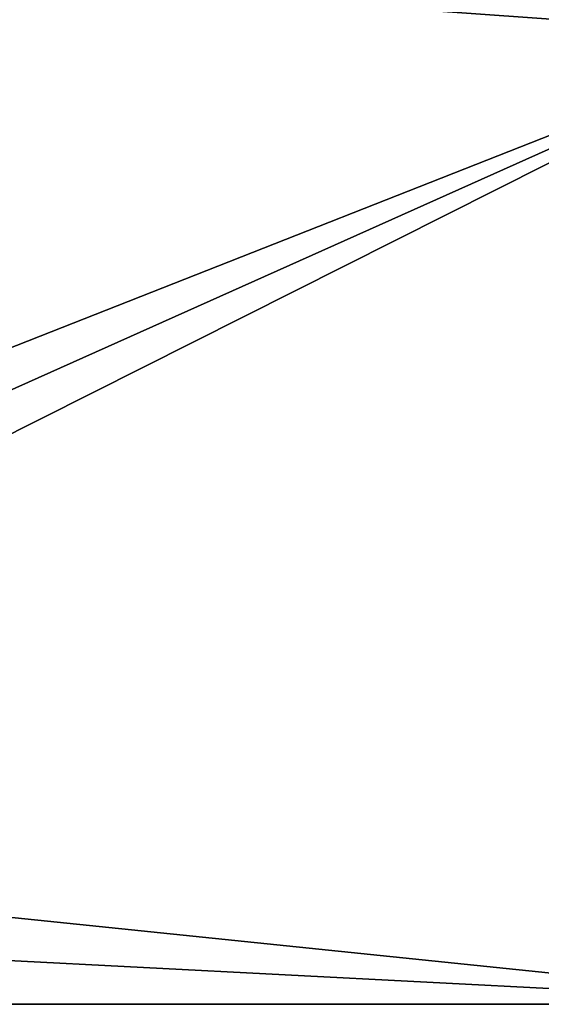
# Model space of a CAD drawing. Header units: millimetres. Extents: x -89 to 30, y -70 to 288.
# Tile 48 of 59: x 16.2 to 22.4, y 0.06 to 11.75. Entities that reach past the tile are written whole.
import ezdxf

# ---------------------------------------------------------------- set-up
doc = ezdxf.new("R2010")
doc.units = ezdxf.units.MM
doc.header["$LTSCALE"] = 81.481481
for name, color, linetype in [('87', 7, 'CONTINUOUS'), ('88', 7, 'CONTINUOUS'), ('91', 7, 'CONTINUOUS'), ('92', 7, 'CONTINUOUS')]:
    doc.layers.add(name, color=color, linetype=linetype)

msp = doc.modelspace()

# ---------------------------------------------------------------- linework, layer by layer
at = {"layer": '87', "color": 7, "linetype": 'CONTINUOUS', "true_color": 0xe6e6e6}
for points in [[(26.087, 0.065, -22.8), (26.36, -5.975, -21.977), (2.642, 0.065, -23.496), (26.087, 0.065, -22.8)], [(2.642, 0.065, -23.496), (26.36, -5.975, -21.977), (3.25, -2.953, -23.287), (2.642, 0.065, -23.496)]]:
    msp.add_3dface(points, dxfattribs=at)
at = {"layer": '88', "color": 7, "linetype": 'CONTINUOUS', "true_color": 0xe6e6e6}
for points in [[(25.104, 16.406, -16.74), (25.467, 11.546, -20.032), (2.493, 13.182, -19.499), (25.104, 16.406, -16.74)], [(25.467, 11.546, -20.032), (2.493, 2.499, -23.374), (2.493, 13.182, -19.499), (25.467, 11.546, -20.032)], [(26.087, 0.065, -22.8), (2.493, 2.499, -23.374), (25.467, 11.546, -20.032), (26.087, 0.065, -22.8)], [(2.493, 2.499, -23.374), (26.087, 0.065, -22.8), (2.53, 1.281, -23.467), (2.493, 2.499, -23.374)], [(26.087, 0.065, -22.8), (2.642, 0.065, -23.496), (2.53, 1.281, -23.467), (26.087, 0.065, -22.8)]]:
    msp.add_3dface(points, dxfattribs=at)
at = {"layer": '91', "color": 7, "linetype": 'CONTINUOUS', "true_color": 0xe6e6e6}
for points in [[(26.087, 0.065, 22.8), (2.642, 0.065, 23.496), (3.25, -2.953, 23.287), (26.087, 0.065, 22.8)], [(26.36, -5.975, 21.977), (26.087, 0.065, 22.8), (3.25, -2.953, 23.287), (26.36, -5.975, 21.977)]]:
    msp.add_3dface(points, dxfattribs=at)
at = {"layer": '92', "color": 7, "linetype": 'CONTINUOUS', "true_color": 0xe6e6e6}
for points in [[(25.467, 11.546, 20.032), (25.104, 16.406, 16.74), (2.493, 13.182, 19.499), (25.467, 11.546, 20.032)], [(2.493, 2.499, 23.374), (25.467, 11.546, 20.032), (2.493, 13.182, 19.499), (2.493, 2.499, 23.374)], [(2.53, 1.281, 23.467), (25.467, 11.546, 20.032), (2.493, 2.499, 23.374), (2.53, 1.281, 23.467)], [(2.642, 0.065, 23.496), (25.467, 11.546, 20.032), (2.53, 1.281, 23.467), (2.642, 0.065, 23.496)], [(2.642, 0.065, 23.496), (26.087, 0.065, 22.8), (25.467, 11.546, 20.032), (2.642, 0.065, 23.496)]]:
    msp.add_3dface(points, dxfattribs=at)

doc.saveas('drawing.dxf')
